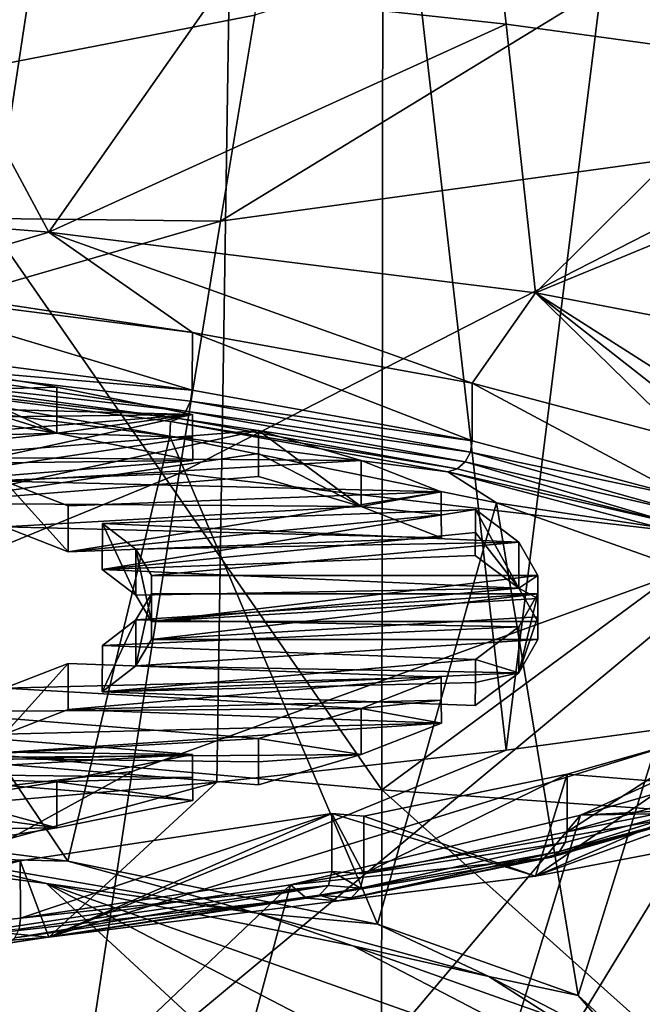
# Model space of a CAD drawing. Header units: millimetres. Extents: x -22 to 72, y 0 to 291.
# Tile 75 of 99: x 6.22 to 8.36, y 260.48 to 263.86. Entities that reach past the tile are written whole.
import ezdxf

# ---------------------------------------------------------------- set-up
doc = ezdxf.new("R2010")
doc.units = ezdxf.units.MM
doc.header["$LTSCALE"] = 65.185185
for name, color, linetype in [('104', 7, 'CONTINUOUS'), ('111', 7, 'CONTINUOUS'), ('125', 7, 'CONTINUOUS'), ('128', 7, 'CONTINUOUS'), ('129', 7, 'CONTINUOUS'), ('134', 7, 'CONTINUOUS'), ('137', 7, 'CONTINUOUS'), ('144', 7, 'CONTINUOUS'), ('154', 7, 'CONTINUOUS'), ('160', 7, 'CONTINUOUS'), ('173', 7, 'CONTINUOUS'), ('180', 7, 'CONTINUOUS'), ('184', 7, 'CONTINUOUS'), ('187', 7, 'CONTINUOUS'), ('23', 7, 'CONTINUOUS'), ('27', 7, 'CONTINUOUS'), ('28', 7, 'CONTINUOUS'), ('316', 7, 'CONTINUOUS'), ('317', 7, 'CONTINUOUS'), ('318', 7, 'CONTINUOUS'), ('319', 7, 'CONTINUOUS'), ('320', 7, 'CONTINUOUS'), ('321', 7, 'CONTINUOUS'), ('328', 7, 'CONTINUOUS'), ('329', 7, 'CONTINUOUS'), ('330', 7, 'CONTINUOUS'), ('331', 7, 'CONTINUOUS'), ('332', 7, 'CONTINUOUS'), ('333', 7, 'CONTINUOUS'), ('360', 7, 'CONTINUOUS'), ('361', 7, 'CONTINUOUS'), ('362', 7, 'CONTINUOUS'), ('363', 7, 'CONTINUOUS'), ('366', 7, 'CONTINUOUS'), ('367', 7, 'CONTINUOUS'), ('368', 7, 'CONTINUOUS'), ('369', 7, 'CONTINUOUS'), ('388', 7, 'CONTINUOUS'), ('389', 7, 'CONTINUOUS'), ('390', 7, 'CONTINUOUS'), ('391', 7, 'CONTINUOUS'), ('392', 7, 'CONTINUOUS'), ('393', 7, 'CONTINUOUS'), ('412', 7, 'CONTINUOUS'), ('413', 7, 'CONTINUOUS'), ('414', 7, 'CONTINUOUS'), ('415', 7, 'CONTINUOUS'), ('416', 7, 'CONTINUOUS'), ('417', 7, 'CONTINUOUS')]:
    doc.layers.add(name, color=color, linetype=linetype)

msp = doc.modelspace()

# ---------------------------------------------------------------- linework, layer by layer
at = {"layer": '104', "color": 7, "linetype": 'CONTINUOUS'}
for points in [[(5.0014, 261.1517, 226.9348), (5.9298, 260.9842, 226.1032), (6.3839, 260.9731, 225.6644), (5.0014, 261.1517, 226.9348)], [(4.943, 261.0726, 226.87), (6.3107, 260.8961, 225.6139), (5.9298, 260.9842, 226.1032), (4.943, 261.0726, 226.87)], [(5.9298, 260.9842, 226.1032), (6.3107, 260.8961, 225.6139), (7.0331, 260.7946, 224.754), (5.9298, 260.9842, 226.1032)], [(5.9298, 260.9842, 226.1032), (7.0331, 260.7946, 224.754), (6.3839, 260.9731, 225.6644), (5.9298, 260.9842, 226.1032)], [(6.3839, 260.9731, 225.6644), (7.0331, 260.7946, 224.754), (7.4464, 260.7563, 224.1213), (6.3839, 260.9731, 225.6644)], [(6.3107, 260.8961, 225.6139), (7.3619, 260.6816, 224.0875), (7.0331, 260.7946, 224.754), (6.3107, 260.8961, 225.6139)], [(7.0331, 260.7946, 224.754), (7.3619, 260.6816, 224.0875), (7.8291, 260.5772, 223.2071), (7.0331, 260.7946, 224.754)], [(7.0331, 260.7946, 224.754), (7.8291, 260.5772, 223.2071), (7.4464, 260.7563, 224.1213), (7.0331, 260.7946, 224.754)], [(7.4464, 260.7563, 224.1213), (7.8291, 260.5772, 223.2071), (8.1354, 260.5119, 222.3827), (7.4464, 260.7563, 224.1213)], [(7.3619, 260.6816, 224.0875), (8.0435, 260.4399, 222.368), (7.8291, 260.5772, 223.2071), (7.3619, 260.6816, 224.0875)], [(7.8291, 260.5772, 223.2071), (8.0435, 260.4399, 222.368), (8.2828, 260.3415, 221.5302), (7.8291, 260.5772, 223.2071)], [(7.8291, 260.5772, 223.2071), (8.2828, 260.3415, 221.5302), (8.1354, 260.5119, 222.3827), (7.8291, 260.5772, 223.2071)], [(8.1354, 260.5119, 222.3827), (8.2828, 260.3415, 221.5302), (8.4165, 260.2524, 220.5359), (8.1354, 260.5119, 222.3827)]]:
    msp.add_3dface(points, dxfattribs=at)
at = {"layer": '111', "color": 7, "linetype": 'CONTINUOUS'}
for points in [[(5.4287, 259.2612, 213.9808), (6.6983, 259.4514, 215.3346), (3.3272, 261.2023, 227.7931), (5.4287, 259.2612, 213.9808)], [(6.6983, 259.4514, 215.3346), (4.943, 261.0726, 226.87), (3.3272, 261.2023, 227.7931), (6.6983, 259.4514, 215.3346)], [(6.6983, 259.4514, 215.3346), (7.6315, 259.6762, 216.9341), (4.943, 261.0726, 226.87), (6.6983, 259.4514, 215.3346)], [(7.6315, 259.6762, 216.9341), (6.3107, 260.8961, 225.6139), (4.943, 261.0726, 226.87), (7.6315, 259.6762, 216.9341)], [(7.6315, 259.6762, 216.9341), (8.1817, 259.9243, 218.6991), (6.3107, 260.8961, 225.6139), (7.6315, 259.6762, 216.9341)], [(8.1817, 259.9243, 218.6991), (8.3214, 260.1832, 220.5414), (6.3107, 260.8961, 225.6139), (8.1817, 259.9243, 218.6991)], [(8.3214, 260.1832, 220.5414), (7.3619, 260.6816, 224.0875), (6.3107, 260.8961, 225.6139), (8.3214, 260.1832, 220.5414)], [(8.3214, 260.1832, 220.5414), (8.0435, 260.4399, 222.368), (7.3619, 260.6816, 224.0875), (8.3214, 260.1832, 220.5414)]]:
    msp.add_3dface(points, dxfattribs=at)
at = {"layer": '125', "color": 7, "linetype": 'CONTINUOUS'}
for points in [[(5.0014, 261.1517, 226.9348), (6.3839, 260.9731, 225.6644), (5.2759, 262.6202, 227.1039), (5.0014, 261.1517, 226.9348)], [(5.2759, 262.6202, 227.1039), (6.3839, 260.9731, 225.6644), (6.7343, 262.4319, 225.7639), (5.2759, 262.6202, 227.1039)], [(6.3839, 260.9731, 225.6644), (7.4464, 260.7563, 224.1213), (6.7343, 262.4319, 225.7639), (6.3839, 260.9731, 225.6644)], [(6.7343, 262.4319, 225.7639), (7.4464, 260.7563, 224.1213), (7.855, 262.2031, 224.1361), (6.7343, 262.4319, 225.7639)], [(7.4464, 260.7563, 224.1213), (8.1354, 260.5119, 222.3827), (7.855, 262.2031, 224.1361), (7.4464, 260.7563, 224.1213)], [(7.855, 262.2031, 224.1361), (8.1354, 260.5119, 222.3827), (8.5819, 261.9454, 222.3021), (7.855, 262.2031, 224.1361)], [(8.1354, 260.5119, 222.3827), (8.4165, 260.2524, 220.5359), (8.5819, 261.9454, 222.3021), (8.1354, 260.5119, 222.3827)], [(8.4165, 260.2524, 220.5359), (8.2755, 259.9906, 218.6735), (8.8784, 261.6716, 220.3539), (8.4165, 260.2524, 220.5359)], [(8.8784, 261.6716, 220.3539), (8.2755, 259.9906, 218.6735), (8.7297, 261.3955, 218.3893), (8.8784, 261.6716, 220.3539)], [(8.2755, 259.9906, 218.6735), (7.7196, 259.7398, 216.8888), (8.7297, 261.3955, 218.3893), (8.2755, 259.9906, 218.6735)], [(8.7297, 261.3955, 218.3893), (7.7196, 259.7398, 216.8888), (8.1433, 261.1309, 216.5067), (8.7297, 261.3955, 218.3893)], [(7.7196, 259.7398, 216.8888), (6.7766, 259.5125, 215.2714), (8.1433, 261.1309, 216.5067), (7.7196, 259.7398, 216.8888)], [(8.1433, 261.1309, 216.5067), (6.7766, 259.5125, 215.2714), (7.1485, 260.8911, 214.8004), (8.1433, 261.1309, 216.5067)], [(6.7766, 259.5125, 215.2714), (5.4938, 259.3201, 213.9023), (7.1485, 260.8911, 214.8004), (6.7766, 259.5125, 215.2714)], [(7.1485, 260.8911, 214.8004), (5.4938, 259.3201, 213.9023), (5.7953, 260.6881, 213.3562), (7.1485, 260.8911, 214.8004)]]:
    msp.add_3dface(points, dxfattribs=at)
at = {"layer": '128', "color": 7, "linetype": 'CONTINUOUS'}
for points in [[(8.6496, 261.2302, 216.4951), (8.638, 261.1819, 216.5087), (8.0973, 261.0737, 215.3815), (8.6496, 261.2302, 216.4951)], [(8.638, 261.1819, 216.5087), (8.6061, 261.1481, 216.532), (8.072, 261.0058, 215.4059), (8.638, 261.1819, 216.5087)], [(8.638, 261.1819, 216.5087), (8.072, 261.0058, 215.4059), (8.0907, 261.0364, 215.3906), (8.638, 261.1819, 216.5087)], [(8.638, 261.1819, 216.5087), (8.0907, 261.0364, 215.3906), (8.0973, 261.0737, 215.3815), (8.638, 261.1819, 216.5087)], [(8.6061, 261.1481, 216.532), (8.5623, 261.1382, 216.559), (8.0439, 260.9866, 215.425), (8.6061, 261.1481, 216.532)], [(8.6061, 261.1481, 216.532), (8.0439, 260.9866, 215.425), (8.072, 261.0058, 215.4059), (8.6061, 261.1481, 216.532)], [(8.5623, 261.1382, 216.559), (8.0107, 260.9817, 215.445), (8.0439, 260.9866, 215.425), (8.5623, 261.1382, 216.559)], [(8.0973, 261.0737, 215.3815), (8.0907, 261.0364, 215.3906), (7.3996, 260.9289, 214.3511), (8.0973, 261.0737, 215.3815)], [(8.0907, 261.0364, 215.3906), (8.072, 261.0058, 215.4059), (7.388, 260.8805, 214.3647), (8.0907, 261.0364, 215.3906)], [(7.3996, 260.9289, 214.3511), (8.0907, 261.0364, 215.3906), (7.388, 260.8805, 214.3647), (7.3996, 260.9289, 214.3511)], [(8.0107, 260.9817, 215.445), (7.3123, 260.8369, 214.415), (7.3561, 260.8468, 214.388), (8.0107, 260.9817, 215.445)], [(8.072, 261.0058, 215.4059), (8.0439, 260.9866, 215.425), (7.3561, 260.8468, 214.388), (8.072, 261.0058, 215.4059)], [(7.388, 260.8805, 214.3647), (8.072, 261.0058, 215.4059), (7.3561, 260.8468, 214.388), (7.388, 260.8805, 214.3647)], [(8.0439, 260.9866, 215.425), (8.0107, 260.9817, 215.445), (7.3561, 260.8468, 214.388), (8.0439, 260.9866, 215.425)]]:
    msp.add_3dface(points, dxfattribs=at)
at = {"layer": '129', "color": 7, "linetype": 'CONTINUOUS'}
for points in [[(5.2759, 262.6202, 227.1039), (6.7343, 262.4319, 225.7639), (5.602, 262.6278, 227.1579), (5.2759, 262.6202, 227.1039)], [(5.602, 262.6278, 227.1579), (6.7343, 262.4319, 225.7639), (6.7369, 262.4819, 226.1198), (5.602, 262.6278, 227.1579)], [(6.7369, 262.4819, 226.1198), (6.7343, 262.4319, 225.7639), (7.6878, 262.3095, 224.8928), (6.7369, 262.4819, 226.1198)], [(6.7343, 262.4319, 225.7639), (7.855, 262.2031, 224.1361), (7.6878, 262.3095, 224.8928), (6.7343, 262.4319, 225.7639)], [(7.855, 262.2031, 224.1361), (8.4075, 262.119, 223.5373), (7.6878, 262.3095, 224.8928), (7.855, 262.2031, 224.1361)], [(8.4075, 262.119, 223.5373), (7.855, 262.2031, 224.1361), (8.5819, 261.9454, 222.3021), (8.4075, 262.119, 223.5373)], [(8.7297, 261.3955, 218.3893), (8.1433, 261.1309, 216.5067), (8.912, 261.3526, 218.0839), (8.7297, 261.3955, 218.3893)], [(8.1433, 261.1309, 216.5067), (8.453, 261.147, 216.6215), (8.912, 261.3526, 218.0839), (8.1433, 261.1309, 216.5067)], [(8.5623, 261.1382, 216.559), (8.453, 261.147, 216.6215), (8.1433, 261.1309, 216.5067), (8.5623, 261.1382, 216.559)], [(8.5623, 261.1382, 216.559), (8.1433, 261.1309, 216.5067), (7.1485, 260.8911, 214.8004), (8.5623, 261.1382, 216.559)], [(8.5623, 261.1382, 216.559), (7.1485, 260.8911, 214.8004), (8.0107, 260.9817, 215.445), (8.5623, 261.1382, 216.559)], [(8.0107, 260.9817, 215.445), (7.1485, 260.8911, 214.8004), (7.203, 260.8457, 214.4775), (8.0107, 260.9817, 215.445)], [(7.3123, 260.8369, 214.415), (8.0107, 260.9817, 215.445), (7.203, 260.8457, 214.4775), (7.3123, 260.8369, 214.415)], [(7.1485, 260.8911, 214.8004), (5.7953, 260.6881, 213.3562), (7.203, 260.8457, 214.4775), (7.1485, 260.8911, 214.8004)], [(7.203, 260.8457, 214.4775), (5.7953, 260.6881, 213.3562), (6.1547, 260.6878, 213.3537), (7.203, 260.8457, 214.4775)]]:
    msp.add_3dface(points, dxfattribs=at)
at = {"layer": '134', "color": 7, "linetype": 'CONTINUOUS'}
for points in [[(5.6458, 262.6881, 227.2259), (6.8107, 262.5903, 226.1726), (5.6525, 262.739, 227.2305), (5.6458, 262.6881, 227.2259)], [(5.6273, 262.6473, 227.1994), (6.7891, 262.5176, 226.1629), (5.6458, 262.6881, 227.2259), (5.6273, 262.6473, 227.1994)], [(6.7891, 262.5176, 226.1629), (6.8051, 262.5517, 226.1728), (5.6458, 262.6881, 227.2259), (6.7891, 262.5176, 226.1629)], [(6.8051, 262.5517, 226.1728), (6.8107, 262.5903, 226.1726), (5.6458, 262.6881, 227.2259), (6.8051, 262.5517, 226.1728)], [(5.602, 262.6278, 227.1579), (6.7652, 262.493, 226.1442), (5.6273, 262.6473, 227.1994), (5.602, 262.6278, 227.1579)], [(6.7652, 262.493, 226.1442), (6.7891, 262.5176, 226.1629), (5.6273, 262.6473, 227.1994), (6.7652, 262.493, 226.1442)], [(5.602, 262.6278, 227.1579), (6.7369, 262.4819, 226.1198), (6.7652, 262.493, 226.1442), (5.602, 262.6278, 227.1579)], [(6.8051, 262.5517, 226.1728), (7.772, 262.416, 224.9323), (6.8107, 262.5903, 226.1726), (6.8051, 262.5517, 226.1728)], [(6.7891, 262.5176, 226.1629), (7.7656, 262.3775, 224.9336), (6.8051, 262.5517, 226.1728), (6.7891, 262.5176, 226.1629)], [(7.7656, 262.3775, 224.9336), (7.772, 262.416, 224.9323), (6.8051, 262.5517, 226.1728), (7.7656, 262.3775, 224.9336)], [(6.7652, 262.493, 226.1442), (7.7473, 262.3438, 224.9265), (6.7891, 262.5176, 226.1629), (6.7652, 262.493, 226.1442)], [(7.7473, 262.3438, 224.9265), (7.7656, 262.3775, 224.9336), (6.7891, 262.5176, 226.1629), (7.7473, 262.3438, 224.9265)], [(6.7369, 262.4819, 226.1198), (7.72, 262.3199, 224.9122), (6.7652, 262.493, 226.1442), (6.7369, 262.4819, 226.1198)], [(6.7369, 262.4819, 226.1198), (7.6878, 262.3095, 224.8928), (7.72, 262.3199, 224.9122), (6.7369, 262.4819, 226.1198)], [(7.72, 262.3199, 224.9122), (7.7473, 262.3438, 224.9265), (6.7652, 262.493, 226.1442), (7.72, 262.3199, 224.9122)], [(7.7656, 262.3775, 224.9336), (8.505, 262.2216, 223.5493), (7.772, 262.416, 224.9323), (7.7656, 262.3775, 224.9336)], [(7.7473, 262.3438, 224.9265), (8.492, 262.1719, 223.5528), (7.7656, 262.3775, 224.9336), (7.7473, 262.3438, 224.9265)], [(8.492, 262.1719, 223.5528), (8.505, 262.2216, 223.5493), (7.7656, 262.3775, 224.9336), (8.492, 262.1719, 223.5528)], [(7.72, 262.3199, 224.9122), (8.4564, 262.1342, 223.5484), (7.7473, 262.3438, 224.9265), (7.72, 262.3199, 224.9122)], [(8.4564, 262.1342, 223.5484), (8.492, 262.1719, 223.5528), (7.7473, 262.3438, 224.9265), (8.4564, 262.1342, 223.5484)], [(7.6878, 262.3095, 224.8928), (8.4564, 262.1342, 223.5484), (7.72, 262.3199, 224.9122), (7.6878, 262.3095, 224.8928)], [(8.4075, 262.119, 223.5373), (8.4564, 262.1342, 223.5484), (7.6878, 262.3095, 224.8928), (8.4075, 262.119, 223.5373)]]:
    msp.add_3dface(points, dxfattribs=at)
at = {"layer": '137', "color": 7, "linetype": 'CONTINUOUS'}
for points in [[(6.3188, 263.1328, 228.5954), (5.8255, 264.0497, 230.2033), (4.3725, 263.2892, 229.7082), (6.3188, 263.1328, 228.5954)], [(6.8958, 263.9557, 229.5344), (5.8255, 264.0497, 230.2033), (6.3188, 263.1328, 228.5954), (6.8958, 263.9557, 229.5344)], [(7.8884, 263.8464, 228.7572), (6.8958, 263.9557, 229.5344), (6.3188, 263.1328, 228.5954), (7.8884, 263.8464, 228.7572)], [(7.9888, 262.9235, 227.1064), (7.8884, 263.8464, 228.7572), (6.3188, 263.1328, 228.5954), (7.9888, 262.9235, 227.1064)], [(8.7926, 263.7231, 227.8801), (7.8884, 263.8464, 228.7572), (7.9888, 262.9235, 227.1064), (8.7926, 263.7231, 227.8801)], [(9.5977, 263.5873, 226.9132), (8.7926, 263.7231, 227.8801), (7.9888, 262.9235, 227.1064), (9.5977, 263.5873, 226.9132)], [(9.3097, 262.6705, 225.306), (9.5977, 263.5873, 226.9132), (7.9888, 262.9235, 227.1064), (9.3097, 262.6705, 225.306)], [(9.5977, 261.6126, 212.8628), (10.2949, 261.7596, 213.9087), (7.9888, 260.9213, 212.86), (9.5977, 261.6126, 212.8628)], [(7.9888, 260.9213, 212.86), (10.2949, 261.7596, 213.9087), (9.3097, 261.1744, 214.6604), (7.9888, 260.9213, 212.86)], [(8.7926, 261.4767, 211.8959), (9.5977, 261.6126, 212.8628), (7.9888, 260.9213, 212.86), (8.7926, 261.4767, 211.8959)], [(7.8884, 261.3534, 211.0188), (8.7926, 261.4767, 211.8959), (6.3188, 260.7121, 211.371), (7.8884, 261.3534, 211.0188)], [(6.3188, 260.7121, 211.371), (8.7926, 261.4767, 211.8959), (7.9888, 260.9213, 212.86), (6.3188, 260.7121, 211.371)], [(6.8958, 261.2442, 210.2416), (7.8884, 261.3534, 211.0188), (6.3188, 260.7121, 211.371), (6.8958, 261.2442, 210.2416)], [(5.8255, 261.1502, 209.5727), (6.8958, 261.2442, 210.2416), (4.3724, 260.5557, 210.2582), (5.8255, 261.1502, 209.5727)], [(4.3724, 260.5557, 210.2582), (6.8958, 261.2442, 210.2416), (6.3188, 260.7121, 211.371), (4.3724, 260.5557, 210.2582)]]:
    msp.add_3dface(points, dxfattribs=at)
at = {"layer": '144', "color": 7, "linetype": 'CONTINUOUS'}
for points in [[(6.3188, 263.1328, 228.5954), (4.3725, 263.2892, 229.7082), (5.7156, 262.9523, 227.3109), (6.3188, 263.1328, 228.5954)], [(6.8118, 262.7882, 226.1436), (6.3188, 263.1328, 228.5954), (5.7156, 262.9523, 227.3109), (6.8118, 262.7882, 226.1436)], [(7.9888, 262.9235, 227.1064), (6.3188, 263.1328, 228.5954), (7.772, 262.6141, 224.9044), (7.9888, 262.9235, 227.1064)], [(7.772, 262.6141, 224.9044), (6.3188, 263.1328, 228.5954), (6.8118, 262.7882, 226.1436), (7.772, 262.6141, 224.9044)], [(5.6525, 262.9371, 227.2027), (6.8118, 262.7882, 226.1436), (5.7156, 262.9523, 227.3109), (5.6525, 262.9371, 227.2027)], [(8.505, 262.4197, 223.5214), (7.9888, 262.9235, 227.1064), (7.772, 262.6141, 224.9044), (8.505, 262.4197, 223.5214)], [(8.505, 262.4197, 223.5214), (8.6268, 262.4242, 223.5538), (7.9888, 262.9235, 227.1064), (8.505, 262.4197, 223.5214)], [(7.9888, 262.9235, 227.1064), (8.6268, 262.4242, 223.5538), (9.0314, 262.2592, 222.3796), (7.9888, 262.9235, 227.1064)], [(9.3097, 262.6705, 225.306), (7.9888, 262.9235, 227.1064), (9.0314, 262.2592, 222.3796), (9.3097, 262.6705, 225.306)], [(9.3097, 261.1744, 214.6604), (8.6496, 261.4283, 216.4673), (8.0973, 261.2718, 215.3537), (9.3097, 261.1744, 214.6604)], [(7.3996, 261.127, 214.3233), (7.9888, 260.9213, 212.86), (8.0973, 261.2718, 215.3537), (7.3996, 261.127, 214.3233)], [(7.9888, 260.9213, 212.86), (9.3097, 261.1744, 214.6604), (8.0973, 261.2718, 215.3537), (7.9888, 260.9213, 212.86)], [(6.221, 260.9744, 213.2377), (6.3188, 260.7121, 211.371), (7.2904, 261.1358, 214.3857), (6.221, 260.9744, 213.2377)], [(6.3188, 260.7121, 211.371), (7.9888, 260.9213, 212.86), (7.2904, 261.1358, 214.3857), (6.3188, 260.7121, 211.371)], [(7.2904, 261.1358, 214.3857), (7.9888, 260.9213, 212.86), (7.3996, 261.127, 214.3233), (7.2904, 261.1358, 214.3857)], [(4.9696, 260.8408, 212.2869), (6.3188, 260.7121, 211.371), (6.221, 260.9744, 213.2377), (4.9696, 260.8408, 212.2869)], [(4.3724, 260.5557, 210.2582), (6.3188, 260.7121, 211.371), (4.9696, 260.8408, 212.2869), (4.3724, 260.5557, 210.2582)]]:
    msp.add_3dface(points, dxfattribs=at)
at = {"layer": '154', "color": 7, "linetype": 'CONTINUOUS'}
for points in [[(7.0153, 271.6835, 228.3619), (6.8958, 263.9557, 229.5344), (7.8884, 263.8464, 228.7572), (7.0153, 271.6835, 228.3619)], [(8.8695, 271.4512, 226.7086), (7.0153, 271.6835, 228.3619), (8.7926, 263.7231, 227.8801), (8.8695, 271.4512, 226.7086)], [(7.0153, 271.6835, 228.3619), (7.8884, 263.8464, 228.7572), (8.7926, 263.7231, 227.8801), (7.0153, 271.6835, 228.3619)], [(7.0153, 268.9959, 209.2386), (8.8695, 269.2283, 210.8919), (7.8884, 261.3534, 211.0188), (7.0153, 268.9959, 209.2386)], [(8.8695, 269.2283, 210.8919), (8.7926, 261.4767, 211.8959), (7.8884, 261.3534, 211.0188), (8.8695, 269.2283, 210.8919)], [(4.8544, 268.8223, 208.0032), (7.0153, 268.9959, 209.2386), (5.8255, 261.1502, 209.5727), (4.8544, 268.8223, 208.0032)], [(7.0153, 268.9959, 209.2386), (6.8958, 261.2442, 210.2416), (5.8255, 261.1502, 209.5727), (7.0153, 268.9959, 209.2386)], [(7.0153, 268.9959, 209.2386), (7.8884, 261.3534, 211.0188), (6.8958, 261.2442, 210.2416), (7.0153, 268.9959, 209.2386)]]:
    msp.add_3dface(points, dxfattribs=at)
at = {"layer": '160', "color": 7, "linetype": 'CONTINUOUS'}
for points in [[(7.2788, 260.8893, 214.4271), (6.2221, 260.7765, 213.2666), (7.2904, 260.9377, 214.4136), (7.2788, 260.8893, 214.4271)], [(6.2023, 260.7095, 213.2979), (6.217, 260.7394, 213.2775), (7.2788, 260.8893, 214.4271), (6.2023, 260.7095, 213.2979)], [(7.2469, 260.8555, 214.4505), (6.2023, 260.7095, 213.2979), (7.2788, 260.8893, 214.4271), (7.2469, 260.8555, 214.4505)], [(6.217, 260.7394, 213.2775), (6.2221, 260.7765, 213.2666), (7.2788, 260.8893, 214.4271), (6.217, 260.7394, 213.2775)], [(7.203, 260.8457, 214.4775), (6.1547, 260.6878, 213.3537), (6.1805, 260.6914, 213.3246), (7.203, 260.8457, 214.4775)], [(7.203, 260.8457, 214.4775), (6.1805, 260.6914, 213.3246), (7.2469, 260.8555, 214.4505), (7.203, 260.8457, 214.4775)], [(6.1805, 260.6914, 213.3246), (6.2023, 260.7095, 213.2979), (7.2469, 260.8555, 214.4505), (6.1805, 260.6914, 213.3246)], [(6.217, 260.7394, 213.2775), (4.9696, 260.6427, 212.3147), (6.2221, 260.7765, 213.2666), (6.217, 260.7394, 213.2775)]]:
    msp.add_3dface(points, dxfattribs=at)
at = {"layer": '173', "color": 7, "linetype": 'CONTINUOUS', "true_color": 0xcad1ee}
for points in [[(8.6496, 261.4283, 216.4673), (8.6496, 261.2302, 216.4951), (8.0973, 261.0737, 215.3815), (8.6496, 261.4283, 216.4673)], [(8.6496, 261.4283, 216.4673), (8.0973, 261.0737, 215.3815), (8.0973, 261.2718, 215.3537), (8.6496, 261.4283, 216.4673)], [(8.0973, 261.0737, 215.3815), (7.3996, 260.9289, 214.3511), (8.0973, 261.2718, 215.3537), (8.0973, 261.0737, 215.3815)], [(7.3996, 260.9289, 214.3511), (7.3996, 261.127, 214.3233), (8.0973, 261.2718, 215.3537), (7.3996, 260.9289, 214.3511)]]:
    msp.add_3dface(points, dxfattribs=at)
at = {"layer": '180', "color": 7, "linetype": 'CONTINUOUS', "true_color": 0xcad1ee}
for points in [[(7.3996, 260.9289, 214.3511), (7.2904, 261.1358, 214.3857), (7.3996, 261.127, 214.3233), (7.3996, 260.9289, 214.3511)], [(7.2904, 261.1358, 214.3857), (7.3996, 260.9289, 214.3511), (7.2904, 260.9377, 214.4136), (7.2904, 261.1358, 214.3857)], [(7.388, 260.8805, 214.3647), (7.2788, 260.8893, 214.4271), (7.2904, 260.9377, 214.4136), (7.388, 260.8805, 214.3647)], [(7.3996, 260.9289, 214.3511), (7.388, 260.8805, 214.3647), (7.2904, 260.9377, 214.4136), (7.3996, 260.9289, 214.3511)], [(7.388, 260.8805, 214.3647), (7.2469, 260.8555, 214.4505), (7.2788, 260.8893, 214.4271), (7.388, 260.8805, 214.3647)], [(7.388, 260.8805, 214.3647), (7.3561, 260.8468, 214.388), (7.2469, 260.8555, 214.4505), (7.388, 260.8805, 214.3647)], [(7.3123, 260.8369, 214.415), (7.203, 260.8457, 214.4775), (7.2469, 260.8555, 214.4505), (7.3123, 260.8369, 214.415)], [(7.3561, 260.8468, 214.388), (7.3123, 260.8369, 214.415), (7.2469, 260.8555, 214.4505), (7.3561, 260.8468, 214.388)]]:
    msp.add_3dface(points, dxfattribs=at)
at = {"layer": '184', "color": 7, "linetype": 'CONTINUOUS', "true_color": 0xcad1ee}
for points in [[(5.6525, 262.739, 227.2305), (6.8107, 262.5903, 226.1726), (5.6525, 262.9371, 227.2027), (5.6525, 262.739, 227.2305)], [(6.8107, 262.5903, 226.1726), (6.8118, 262.7882, 226.1436), (5.6525, 262.9371, 227.2027), (6.8107, 262.5903, 226.1726)], [(6.8107, 262.5903, 226.1726), (7.772, 262.416, 224.9323), (6.8118, 262.7882, 226.1436), (6.8107, 262.5903, 226.1726)], [(7.772, 262.416, 224.9323), (7.772, 262.6141, 224.9044), (6.8118, 262.7882, 226.1436), (7.772, 262.416, 224.9323)], [(8.505, 262.2216, 223.5493), (8.505, 262.4197, 223.5214), (7.772, 262.6141, 224.9044), (8.505, 262.2216, 223.5493)], [(7.772, 262.416, 224.9323), (8.505, 262.2216, 223.5493), (7.772, 262.6141, 224.9044), (7.772, 262.416, 224.9323)]]:
    msp.add_3dface(points, dxfattribs=at)
at = {"layer": '187', "color": 7, "linetype": 'CONTINUOUS', "true_color": 0xcad1ee}
for points in [[(6.221, 260.9744, 213.2377), (7.2904, 261.1358, 214.3857), (6.2221, 260.7765, 213.2666), (6.221, 260.9744, 213.2377)], [(6.2221, 260.7765, 213.2666), (7.2904, 261.1358, 214.3857), (7.2904, 260.9377, 214.4136), (6.2221, 260.7765, 213.2666)], [(4.9696, 260.8408, 212.2869), (6.221, 260.9744, 213.2377), (4.9696, 260.6427, 212.3147), (4.9696, 260.8408, 212.2869)], [(4.9696, 260.6427, 212.3147), (6.221, 260.9744, 213.2377), (6.2221, 260.7765, 213.2666), (4.9696, 260.6427, 212.3147)]]:
    msp.add_3dface(points, dxfattribs=at)
at = {"layer": '23', "color": 7, "linetype": 'CONTINUOUS'}
for points in [[(3.7365, 261.556, -9.4932), (3.7379, 266.5852, -7.2379), (7.4617, 261.2178, -9.3628), (3.7365, 261.556, -9.4932)], [(7.4617, 261.2178, -9.3628), (3.7379, 266.5852, -7.2379), (7.467, 266.1676, -7.1538), (7.4617, 261.2178, -9.3628)], [(7.4617, 261.2178, -9.3628), (7.467, 266.1676, -7.1538), (11.1927, 263.9748, -7.7888), (7.4617, 261.2178, -9.3628)], [(11.1916, 260.9524, -9.0484), (7.4617, 261.2178, -9.3628), (11.1927, 263.9748, -7.7888), (11.1916, 260.9524, -9.0484)], [(3.7343, 256.3053, -11.1272), (3.7365, 261.556, -9.4932), (7.4558, 256.0677, -10.9662), (3.7343, 256.3053, -11.1272)], [(7.4558, 256.0677, -10.9662), (3.7365, 261.556, -9.4932), (7.4617, 261.2178, -9.3628), (7.4558, 256.0677, -10.9662)], [(7.4558, 256.0677, -10.9662), (7.4617, 261.2178, -9.3628), (11.1906, 257.8784, -10.0799), (7.4558, 256.0677, -10.9662)], [(11.1906, 257.8784, -10.0799), (7.4617, 261.2178, -9.3628), (11.1916, 260.9524, -9.0484), (11.1906, 257.8784, -10.0799)]]:
    msp.add_3dface(points, dxfattribs=at)
at = {"layer": '27', "color": 7, "linetype": 'CONTINUOUS'}
for points in [[(9.0261, 263.4616, 24.2916), (9.2403, 264.5951, 26.5294), (6.908, 263.1696, 25.1569), (9.0261, 263.4616, 24.2916)], [(6.908, 263.1696, 25.1569), (9.2403, 264.5951, 26.5294), (7.0261, 263.8772, 26.6951), (6.908, 263.1696, 25.1569)], [(8.7747, 262.0695, 22.1498), (9.0261, 263.4616, 24.2916), (6.7662, 262.3034, 23.594), (8.7747, 262.0695, 22.1498)], [(6.7662, 262.3034, 23.594), (9.0261, 263.4616, 24.2916), (6.908, 263.1696, 25.1569), (6.7662, 262.3034, 23.594)], [(6.6044, 261.2808, 22.0333), (8.7747, 262.0695, 22.1498), (6.7662, 262.3034, 23.594), (6.6044, 261.2808, 22.0333)], [(8.5011, 260.4506, 20.1354), (8.7747, 262.0695, 22.1498), (6.4291, 260.1165, 20.5124), (8.5011, 260.4506, 20.1354)], [(6.4291, 260.1165, 20.5124), (8.7747, 262.0695, 22.1498), (6.6044, 261.2808, 22.0333), (6.4291, 260.1165, 20.5124)], [(10.2232, 259.2491, 18.0881), (10.5139, 261.1789, 19.9488), (8.2201, 258.6366, 18.2803), (10.2232, 259.2491, 18.0881)], [(8.2201, 258.6366, 18.2803), (10.5139, 261.1789, 19.9488), (8.5011, 260.4506, 20.1354), (8.2201, 258.6366, 18.2803)]]:
    msp.add_3dface(points, dxfattribs=at)
at = {"layer": '28', "color": 7, "linetype": 'CONTINUOUS'}
for points in [[(7.0261, 263.8772, 26.6951), (7.1181, 264.4303, 28.1873), (3.5829, 263.2095, 26.7534), (7.0261, 263.8772, 26.6951)], [(7.1181, 264.4303, 28.1873), (3.6561, 263.9783, 29.0086), (3.5829, 263.2095, 26.7534), (7.1181, 264.4303, 28.1873)], [(6.908, 263.1696, 25.1569), (7.0261, 263.8772, 26.6951), (3.5829, 263.2095, 26.7534), (6.908, 263.1696, 25.1569)], [(6.908, 263.1696, 25.1569), (3.5829, 263.2095, 26.7534), (3.4825, 262.1765, 24.54), (6.908, 263.1696, 25.1569)], [(6.7662, 262.3034, 23.594), (6.908, 263.1696, 25.1569), (3.4825, 262.1765, 24.54), (6.7662, 262.3034, 23.594)], [(6.6044, 261.2808, 22.0333), (6.7662, 262.3034, 23.594), (3.3625, 260.9062, 22.4047), (6.6044, 261.2808, 22.0333)], [(6.7662, 262.3034, 23.594), (3.4825, 262.1765, 24.54), (3.3625, 260.9062, 22.4047), (6.7662, 262.3034, 23.594)], [(6.4291, 260.1165, 20.5124), (6.6044, 261.2808, 22.0333), (3.2308, 259.4257, 20.3836), (6.4291, 260.1165, 20.5124)], [(6.6044, 261.2808, 22.0333), (3.3625, 260.9062, 22.4047), (3.2308, 259.4257, 20.3836), (6.6044, 261.2808, 22.0333)]]:
    msp.add_3dface(points, dxfattribs=at)
at = {"layer": '316', "color": 7, "linetype": 'CONTINUOUS'}
for points in [[(6.5022, 261.9746, 221.4998), (6.6179, 261.8858, 220.8682), (6.5026, 262.1322, 221.4759), (6.5022, 261.9746, 221.4998)], [(6.5026, 262.1322, 221.4759), (6.6179, 261.8858, 220.8682), (6.6179, 262.0437, 220.846), (6.5026, 262.1322, 221.4759)], [(6.6712, 261.7959, 220.2284), (6.6711, 261.954, 220.208), (6.6179, 262.0437, 220.846), (6.6712, 261.7959, 220.2284)], [(6.6179, 261.8858, 220.8682), (6.6712, 261.7959, 220.2284), (6.6179, 262.0437, 220.846), (6.6179, 261.8858, 220.8682)]]:
    msp.add_3dface(points, dxfattribs=at)
at = {"layer": '317', "color": 7, "linetype": 'CONTINUOUS'}
for points in [[(6.5022, 261.9746, 221.4998), (6.5026, 262.1322, 221.4759), (7.783, 262.18, 221.8157), (6.5022, 261.9746, 221.4998)], [(6.5022, 261.9746, 221.4998), (7.783, 262.18, 221.8157), (7.7828, 262.1011, 221.8276), (6.5022, 261.9746, 221.4998)], [(7.7826, 262.0223, 221.8396), (6.5022, 261.9746, 221.4998), (7.7828, 262.1011, 221.8276), (7.7826, 262.0223, 221.8396)]]:
    msp.add_3dface(points, dxfattribs=at)
at = {"layer": '318', "color": 7, "linetype": 'CONTINUOUS'}
for points in [[(6.6711, 261.954, 220.208), (6.6712, 261.7959, 220.2284), (7.9968, 261.954, 220.208), (6.6711, 261.954, 220.208)], [(7.9968, 261.954, 220.208), (6.6712, 261.7959, 220.2284), (7.9968, 261.875, 220.2182), (7.9968, 261.954, 220.208)], [(7.9968, 261.7959, 220.2284), (7.9968, 261.875, 220.2182), (6.6712, 261.7959, 220.2284), (7.9968, 261.7959, 220.2284)]]:
    msp.add_3dface(points, dxfattribs=at)
at = {"layer": '319', "color": 7, "linetype": 'CONTINUOUS', "true_color": 0xcad1ee}
for points in [[(7.783, 262.18, 221.8157), (6.5026, 262.1322, 221.4759), (7.9316, 262.0677, 221.0172), (7.783, 262.18, 221.8157)], [(6.5026, 262.1322, 221.4759), (6.6179, 262.0437, 220.846), (7.9316, 262.0677, 221.0172), (6.5026, 262.1322, 221.4759)], [(6.6179, 262.0437, 220.846), (6.6711, 261.954, 220.208), (7.9316, 262.0677, 221.0172), (6.6179, 262.0437, 220.846)], [(6.6711, 261.954, 220.208), (7.9968, 261.954, 220.208), (7.9316, 262.0677, 221.0172), (6.6711, 261.954, 220.208)]]:
    msp.add_3dface(points, dxfattribs=at)
at = {"layer": '320', "linetype": 'CONTINUOUS'}
for points in [[(6.5022, 261.9746, 221.4998), (7.7826, 262.0223, 221.8396), (7.9316, 261.9099, 221.0394), (6.5022, 261.9746, 221.4998)], [(6.6179, 261.8858, 220.8682), (6.5022, 261.9746, 221.4998), (7.9316, 261.9099, 221.0394), (6.6179, 261.8858, 220.8682)], [(6.6712, 261.7959, 220.2284), (6.6179, 261.8858, 220.8682), (7.9316, 261.9099, 221.0394), (6.6712, 261.7959, 220.2284)], [(7.9968, 261.7959, 220.2284), (6.6712, 261.7959, 220.2284), (7.9316, 261.9099, 221.0394), (7.9968, 261.7959, 220.2284)]]:
    msp.add_3dface(points, dxfattribs=at)
at = {"layer": '321', "color": 7, "linetype": 'CONTINUOUS', "true_color": 0xcad1ee}
for points in [[(7.7828, 262.1011, 221.8276), (7.783, 262.18, 221.8157), (7.9316, 261.9099, 221.0394), (7.7828, 262.1011, 221.8276)], [(7.783, 262.18, 221.8157), (7.9316, 262.0677, 221.0172), (7.9316, 261.9099, 221.0394), (7.783, 262.18, 221.8157)], [(7.7826, 262.0223, 221.8396), (7.7828, 262.1011, 221.8276), (7.9316, 261.9099, 221.0394), (7.7826, 262.0223, 221.8396)], [(7.9316, 262.0677, 221.0172), (7.9968, 261.954, 220.208), (7.9316, 261.9099, 221.0394), (7.9316, 262.0677, 221.0172)], [(7.9968, 261.954, 220.208), (7.9968, 261.875, 220.2182), (7.9316, 261.9099, 221.0394), (7.9968, 261.954, 220.208)], [(7.9968, 261.875, 220.2182), (7.9968, 261.7959, 220.2284), (7.9316, 261.9099, 221.0394), (7.9968, 261.875, 220.2182)]]:
    msp.add_3dface(points, dxfattribs=at)
at = {"layer": '328', "color": 7, "linetype": 'CONTINUOUS'}
for points in [[(5.89, 262.2016, 223.1154), (5.8909, 262.3593, 223.0917), (7.0389, 262.4515, 223.748), (5.89, 262.2016, 223.1154)], [(7.0385, 262.3727, 223.7599), (5.89, 262.2016, 223.1154), (7.0389, 262.4515, 223.748), (7.0385, 262.3727, 223.7599)], [(7.038, 262.2939, 223.7718), (5.89, 262.2016, 223.1154), (7.0385, 262.3727, 223.7599), (7.038, 262.2939, 223.7718)]]:
    msp.add_3dface(points, dxfattribs=at)
at = {"layer": '329', "color": 7, "linetype": 'CONTINUOUS'}
for points in [[(6.3856, 262.0351, 221.9306), (7.6655, 262.241, 222.2499), (6.3851, 262.1932, 221.9102), (6.3856, 262.0351, 221.9306)], [(7.6655, 262.241, 222.2499), (6.3856, 262.0351, 221.9306), (7.6658, 262.1619, 222.2601), (7.6655, 262.241, 222.2499)], [(7.6661, 262.0829, 222.2704), (7.6658, 262.1619, 222.2601), (6.3856, 262.0351, 221.9306), (7.6661, 262.0829, 222.2704)]]:
    msp.add_3dface(points, dxfattribs=at)
at = {"layer": '330', "color": 7, "linetype": 'CONTINUOUS'}
for points in [[(6.3856, 262.0351, 221.9306), (6.3851, 262.1932, 221.9102), (6.1669, 262.2779, 222.5128), (6.3856, 262.0351, 221.9306)], [(6.1669, 262.1201, 222.535), (6.3856, 262.0351, 221.9306), (6.1669, 262.2779, 222.5128), (6.1669, 262.1201, 222.535)]]:
    msp.add_3dface(points, dxfattribs=at)
at = {"layer": '331', "color": 7, "linetype": 'CONTINUOUS', "true_color": 0xcad1ee}
for points in [[(7.0389, 262.4515, 223.748), (5.8909, 262.3593, 223.0917), (7.3911, 262.3485, 223.0148), (7.0389, 262.4515, 223.748)], [(5.8909, 262.3593, 223.0917), (6.1669, 262.2779, 222.5128), (7.3911, 262.3485, 223.0148), (5.8909, 262.3593, 223.0917)], [(6.1669, 262.2779, 222.5128), (7.6655, 262.241, 222.2499), (7.3911, 262.3485, 223.0148), (6.1669, 262.2779, 222.5128)], [(6.3851, 262.1932, 221.9102), (7.6655, 262.241, 222.2499), (6.1669, 262.2779, 222.5128), (6.3851, 262.1932, 221.9102)]]:
    msp.add_3dface(points, dxfattribs=at)
at = {"layer": '332', "linetype": 'CONTINUOUS'}
for points in [[(5.89, 262.2016, 223.1154), (7.038, 262.2939, 223.7718), (7.391, 262.1906, 223.0371), (5.89, 262.2016, 223.1154)], [(6.1669, 262.1201, 222.535), (5.89, 262.2016, 223.1154), (7.391, 262.1906, 223.0371), (6.1669, 262.1201, 222.535)], [(7.6661, 262.0829, 222.2704), (6.1669, 262.1201, 222.535), (7.391, 262.1906, 223.0371), (7.6661, 262.0829, 222.2704)], [(7.6661, 262.0829, 222.2704), (6.3856, 262.0351, 221.9306), (6.1669, 262.1201, 222.535), (7.6661, 262.0829, 222.2704)]]:
    msp.add_3dface(points, dxfattribs=at)
at = {"layer": '333', "color": 7, "linetype": 'CONTINUOUS', "true_color": 0xcad1ee}
for points in [[(7.0385, 262.3727, 223.7599), (7.0389, 262.4515, 223.748), (7.391, 262.1906, 223.0371), (7.0385, 262.3727, 223.7599)], [(7.0389, 262.4515, 223.748), (7.3911, 262.3485, 223.0148), (7.391, 262.1906, 223.0371), (7.0389, 262.4515, 223.748)], [(7.038, 262.2939, 223.7718), (7.0385, 262.3727, 223.7599), (7.391, 262.1906, 223.0371), (7.038, 262.2939, 223.7718)], [(7.3911, 262.3485, 223.0148), (7.6655, 262.241, 222.2499), (7.391, 262.1906, 223.0371), (7.3911, 262.3485, 223.0148)], [(7.6655, 262.241, 222.2499), (7.6658, 262.1619, 222.2601), (7.391, 262.1906, 223.0371), (7.6655, 262.241, 222.2499)], [(7.6658, 262.1619, 222.2601), (7.6661, 262.0829, 222.2704), (7.391, 262.1906, 223.0371), (7.6658, 262.1619, 222.2601)]]:
    msp.add_3dface(points, dxfattribs=at)
at = {"layer": '360', "color": 7, "linetype": 'CONTINUOUS'}
for points in [[(5.6639, 262.414, 223.481), (5.6648, 262.2559, 223.5017), (6.8119, 262.5063, 224.1374), (5.6639, 262.414, 223.481)], [(6.8119, 262.5063, 224.1374), (5.6648, 262.2559, 223.5017), (6.8124, 262.4272, 224.1477), (6.8119, 262.5063, 224.1374)], [(6.8129, 262.3482, 224.158), (6.8124, 262.4272, 224.1477), (5.6648, 262.2559, 223.5017), (6.8129, 262.3482, 224.158)]]:
    msp.add_3dface(points, dxfattribs=at)
at = {"layer": '361', "color": 7, "linetype": 'CONTINUOUS', "true_color": 0xcad1ee}
for points in [[(5.8151, 262.6871, 225.4238), (4.8777, 262.5566, 224.4956), (6.3469, 262.6002, 224.8058), (5.8151, 262.6871, 225.4238)], [(4.8777, 262.5566, 224.4956), (6.8119, 262.5063, 224.1374), (6.3469, 262.6002, 224.8058), (4.8777, 262.5566, 224.4956)], [(4.8777, 262.5566, 224.4956), (5.2956, 262.488, 224.0072), (6.8119, 262.5063, 224.1374), (4.8777, 262.5566, 224.4956)], [(5.2956, 262.488, 224.0072), (5.6639, 262.414, 223.481), (6.8119, 262.5063, 224.1374), (5.2956, 262.488, 224.0072)]]:
    msp.add_3dface(points, dxfattribs=at)
at = {"layer": '362', "linetype": 'CONTINUOUS'}
for points in [[(4.8765, 262.3989, 224.5191), (5.8138, 262.5294, 225.4473), (6.3468, 262.4423, 224.8281), (4.8765, 262.3989, 224.5191)], [(5.2956, 262.3301, 224.0293), (4.8765, 262.3989, 224.5191), (6.3468, 262.4423, 224.8281), (5.2956, 262.3301, 224.0293)], [(6.8129, 262.3482, 224.158), (5.2956, 262.3301, 224.0293), (6.3468, 262.4423, 224.8281), (6.8129, 262.3482, 224.158)], [(5.6648, 262.2559, 223.5017), (5.2956, 262.3301, 224.0293), (6.8129, 262.3482, 224.158), (5.6648, 262.2559, 223.5017)]]:
    msp.add_3dface(points, dxfattribs=at)
at = {"layer": '363', "color": 7, "linetype": 'CONTINUOUS', "true_color": 0xcad1ee}
for points in [[(5.8145, 262.6082, 225.4356), (5.8151, 262.6871, 225.4238), (6.3468, 262.4423, 224.8281), (5.8145, 262.6082, 225.4356)], [(5.8151, 262.6871, 225.4238), (6.3469, 262.6002, 224.8058), (6.3468, 262.4423, 224.8281), (5.8151, 262.6871, 225.4238)], [(5.8138, 262.5294, 225.4473), (5.8145, 262.6082, 225.4356), (6.3468, 262.4423, 224.8281), (5.8138, 262.5294, 225.4473)], [(6.3469, 262.6002, 224.8058), (6.8119, 262.5063, 224.1374), (6.3468, 262.4423, 224.8281), (6.3469, 262.6002, 224.8058)], [(6.8119, 262.5063, 224.1374), (6.8124, 262.4272, 224.1477), (6.3468, 262.4423, 224.8281), (6.8119, 262.5063, 224.1374)], [(6.8124, 262.4272, 224.1477), (6.8129, 262.3482, 224.158), (6.3468, 262.4423, 224.8281), (6.8124, 262.4272, 224.1477)]]:
    msp.add_3dface(points, dxfattribs=at)
at = {"layer": '366', "color": 7, "linetype": 'CONTINUOUS'}
for points in [[(5.6648, 261.2732, 216.5092), (5.6639, 261.4309, 216.4854), (6.8119, 261.3386, 215.8291), (5.6648, 261.2732, 216.5092)], [(6.8124, 261.2598, 215.8409), (5.6648, 261.2732, 216.5092), (6.8119, 261.3386, 215.8291), (6.8124, 261.2598, 215.8409)], [(6.8129, 261.1809, 215.8528), (5.6648, 261.2732, 216.5092), (6.8124, 261.2598, 215.8409), (6.8129, 261.1809, 215.8528)]]:
    msp.add_3dface(points, dxfattribs=at)
at = {"layer": '367', "color": 7, "linetype": 'CONTINUOUS', "true_color": 0xcad1ee}
for points in [[(5.6639, 261.4309, 216.4854), (5.2956, 261.3569, 215.9593), (6.8119, 261.3386, 215.8291), (5.6639, 261.4309, 216.4854)], [(5.2956, 261.3569, 215.9593), (4.8777, 261.2883, 215.4709), (6.8119, 261.3386, 215.8291), (5.2956, 261.3569, 215.9593)], [(6.8119, 261.3386, 215.8291), (4.8777, 261.2883, 215.4709), (6.3468, 261.2446, 215.1605), (6.8119, 261.3386, 215.8291)], [(4.8777, 261.2883, 215.4709), (5.8151, 261.1578, 214.5426), (6.3468, 261.2446, 215.1605), (4.8777, 261.2883, 215.4709)]]:
    msp.add_3dface(points, dxfattribs=at)
at = {"layer": '368', "linetype": 'CONTINUOUS'}
for points in [[(5.8138, 260.9997, 214.5635), (5.6648, 261.2732, 216.5092), (6.3468, 261.0868, 215.1826), (5.8138, 260.9997, 214.5635)], [(5.6648, 261.2732, 216.5092), (6.8129, 261.1809, 215.8528), (6.3468, 261.0868, 215.1826), (5.6648, 261.2732, 216.5092)]]:
    msp.add_3dface(points, dxfattribs=at)
at = {"layer": '369', "color": 7, "linetype": 'CONTINUOUS', "true_color": 0xcad1ee}
for points in [[(6.8124, 261.2598, 215.8409), (6.8119, 261.3386, 215.8291), (6.3468, 261.2446, 215.1605), (6.8124, 261.2598, 215.8409)], [(6.8129, 261.1809, 215.8528), (6.8124, 261.2598, 215.8409), (6.3468, 261.2446, 215.1605), (6.8129, 261.1809, 215.8528)], [(6.3468, 261.2446, 215.1605), (5.8151, 261.1578, 214.5426), (6.3468, 261.0868, 215.1826), (6.3468, 261.2446, 215.1605)], [(6.8129, 261.1809, 215.8528), (6.3468, 261.2446, 215.1605), (6.3468, 261.0868, 215.1826), (6.8129, 261.1809, 215.8528)], [(5.8151, 261.1578, 214.5426), (5.8145, 261.0788, 214.5531), (6.3468, 261.0868, 215.1826), (5.8151, 261.1578, 214.5426)], [(5.8145, 261.0788, 214.5531), (5.8138, 260.9997, 214.5635), (6.3468, 261.0868, 215.1826), (5.8145, 261.0788, 214.5531)]]:
    msp.add_3dface(points, dxfattribs=at)
at = {"layer": '388', "color": 7, "linetype": 'CONTINUOUS'}
for points in [[(6.6712, 261.7332, 219.7824), (6.6179, 261.6433, 219.1426), (6.6711, 261.8908, 219.7584), (6.6712, 261.7332, 219.7824)], [(6.6711, 261.8908, 219.7584), (6.6179, 261.6433, 219.1426), (6.6179, 261.8012, 219.1204), (6.6711, 261.8908, 219.7584)], [(6.5022, 261.5545, 218.511), (6.5026, 261.7126, 218.4905), (6.6179, 261.8012, 219.1204), (6.5022, 261.5545, 218.511)], [(6.6179, 261.6433, 219.1426), (6.5022, 261.5545, 218.511), (6.6179, 261.8012, 219.1204), (6.6179, 261.6433, 219.1426)]]:
    msp.add_3dface(points, dxfattribs=at)
at = {"layer": '389', "color": 7, "linetype": 'CONTINUOUS'}
for points in [[(6.6712, 261.7332, 219.7824), (6.6711, 261.8908, 219.7584), (7.9968, 261.8908, 219.7584), (6.6712, 261.7332, 219.7824)], [(7.9968, 261.812, 219.7704), (6.6712, 261.7332, 219.7824), (7.9968, 261.8908, 219.7584), (7.9968, 261.812, 219.7704)], [(7.9968, 261.7332, 219.7824), (6.6712, 261.7332, 219.7824), (7.9968, 261.812, 219.7704), (7.9968, 261.7332, 219.7824)]]:
    msp.add_3dface(points, dxfattribs=at)
at = {"layer": '390', "color": 7, "linetype": 'CONTINUOUS'}
for points in [[(6.5026, 261.7126, 218.4905), (6.5022, 261.5545, 218.511), (7.783, 261.6649, 218.1508), (6.5026, 261.7126, 218.4905)], [(7.783, 261.6649, 218.1508), (6.5022, 261.5545, 218.511), (7.7828, 261.5858, 218.161), (7.783, 261.6649, 218.1508)], [(7.7826, 261.5068, 218.1712), (7.7828, 261.5858, 218.161), (6.5022, 261.5545, 218.511), (7.7826, 261.5068, 218.1712)]]:
    msp.add_3dface(points, dxfattribs=at)
at = {"layer": '391', "color": 7, "linetype": 'CONTINUOUS', "true_color": 0xcad1ee}
for points in [[(6.6711, 261.8908, 219.7584), (6.6179, 261.8012, 219.1204), (7.9968, 261.8908, 219.7584), (6.6711, 261.8908, 219.7584)], [(7.9968, 261.8908, 219.7584), (6.6179, 261.8012, 219.1204), (7.9315, 261.7771, 218.9491), (7.9968, 261.8908, 219.7584)], [(6.6179, 261.8012, 219.1204), (6.5026, 261.7126, 218.4905), (7.9315, 261.7771, 218.9491), (6.6179, 261.8012, 219.1204)], [(6.5026, 261.7126, 218.4905), (7.783, 261.6649, 218.1508), (7.9315, 261.7771, 218.9491), (6.5026, 261.7126, 218.4905)]]:
    msp.add_3dface(points, dxfattribs=at)
at = {"layer": '392', "linetype": 'CONTINUOUS'}
for points in [[(6.6179, 261.6433, 219.1426), (6.6712, 261.7332, 219.7824), (7.9968, 261.7332, 219.7824), (6.6179, 261.6433, 219.1426)], [(6.6179, 261.6433, 219.1426), (7.9968, 261.7332, 219.7824), (7.9315, 261.6192, 218.9713), (6.6179, 261.6433, 219.1426)], [(6.5022, 261.5545, 218.511), (6.6179, 261.6433, 219.1426), (7.9315, 261.6192, 218.9713), (6.5022, 261.5545, 218.511)], [(7.7826, 261.5068, 218.1712), (6.5022, 261.5545, 218.511), (7.9315, 261.6192, 218.9713), (7.7826, 261.5068, 218.1712)]]:
    msp.add_3dface(points, dxfattribs=at)
at = {"layer": '393', "color": 7, "linetype": 'CONTINUOUS', "true_color": 0xcad1ee}
for points in [[(7.9968, 261.812, 219.7704), (7.9968, 261.8908, 219.7584), (7.9315, 261.6192, 218.9713), (7.9968, 261.812, 219.7704)], [(7.9968, 261.8908, 219.7584), (7.9315, 261.7771, 218.9491), (7.9315, 261.6192, 218.9713), (7.9968, 261.8908, 219.7584)], [(7.9968, 261.7332, 219.7824), (7.9968, 261.812, 219.7704), (7.9315, 261.6192, 218.9713), (7.9968, 261.7332, 219.7824)], [(7.9315, 261.7771, 218.9491), (7.783, 261.6649, 218.1508), (7.9315, 261.6192, 218.9713), (7.9315, 261.7771, 218.9491)], [(7.783, 261.6649, 218.1508), (7.7828, 261.5858, 218.161), (7.9315, 261.6192, 218.9713), (7.783, 261.6649, 218.1508)], [(7.7828, 261.5858, 218.161), (7.7826, 261.5068, 218.1712), (7.9315, 261.6192, 218.9713), (7.7828, 261.5858, 218.161)]]:
    msp.add_3dface(points, dxfattribs=at)
at = {"layer": '412', "color": 7, "linetype": 'CONTINUOUS'}
for points in [[(6.3856, 261.494, 218.0802), (6.3851, 261.6516, 218.0563), (7.6655, 261.6039, 217.7165), (6.3856, 261.494, 218.0802)], [(7.6658, 261.525, 217.7285), (6.3856, 261.494, 218.0802), (7.6655, 261.6039, 217.7165), (7.6658, 261.525, 217.7285)], [(7.6661, 261.4462, 217.7404), (6.3856, 261.494, 218.0802), (7.6658, 261.525, 217.7285), (7.6661, 261.4462, 217.7404)]]:
    msp.add_3dface(points, dxfattribs=at)
at = {"layer": '413', "color": 7, "linetype": 'CONTINUOUS'}
for points in [[(6.3851, 261.6516, 218.0563), (6.3856, 261.494, 218.0802), (6.1669, 261.409, 217.4759), (6.3851, 261.6516, 218.0563)], [(6.3851, 261.6516, 218.0563), (6.1669, 261.409, 217.4759), (6.1669, 261.5669, 217.4537), (6.3851, 261.6516, 218.0563)]]:
    msp.add_3dface(points, dxfattribs=at)
at = {"layer": '414', "color": 7, "linetype": 'CONTINUOUS'}
for points in [[(5.8909, 261.4856, 216.8748), (5.89, 261.3275, 216.8954), (7.0389, 261.3933, 216.2184), (5.8909, 261.4856, 216.8748)], [(7.0389, 261.3933, 216.2184), (5.89, 261.3275, 216.8954), (7.0385, 261.3143, 216.2287), (7.0389, 261.3933, 216.2184)], [(7.038, 261.2352, 216.239), (7.0385, 261.3143, 216.2287), (5.89, 261.3275, 216.8954), (7.038, 261.2352, 216.239)]]:
    msp.add_3dface(points, dxfattribs=at)
at = {"layer": '415', "color": 7, "linetype": 'CONTINUOUS', "true_color": 0xcad1ee}
for points in [[(7.6655, 261.6039, 217.7165), (6.3851, 261.6516, 218.0563), (6.1669, 261.5669, 217.4537), (7.6655, 261.6039, 217.7165)], [(7.6655, 261.6039, 217.7165), (6.1669, 261.5669, 217.4537), (7.391, 261.4963, 216.9515), (7.6655, 261.6039, 217.7165)], [(6.1669, 261.5669, 217.4537), (5.8909, 261.4856, 216.8748), (7.391, 261.4963, 216.9515), (6.1669, 261.5669, 217.4537)], [(5.8909, 261.4856, 216.8748), (7.0389, 261.3933, 216.2184), (7.391, 261.4963, 216.9515), (5.8909, 261.4856, 216.8748)]]:
    msp.add_3dface(points, dxfattribs=at)
at = {"layer": '416', "linetype": 'CONTINUOUS'}
for points in [[(6.3856, 261.494, 218.0802), (7.6661, 261.4462, 217.7404), (6.1669, 261.409, 217.4759), (6.3856, 261.494, 218.0802)], [(7.6661, 261.4462, 217.7404), (5.89, 261.3275, 216.8954), (6.1669, 261.409, 217.4759), (7.6661, 261.4462, 217.7404)], [(5.89, 261.3275, 216.8954), (7.6661, 261.4462, 217.7404), (7.391, 261.3385, 216.9737), (5.89, 261.3275, 216.8954)], [(7.038, 261.2352, 216.239), (5.89, 261.3275, 216.8954), (7.391, 261.3385, 216.9737), (7.038, 261.2352, 216.239)]]:
    msp.add_3dface(points, dxfattribs=at)
at = {"layer": '417', "color": 7, "linetype": 'CONTINUOUS', "true_color": 0xcad1ee}
for points in [[(7.6658, 261.525, 217.7285), (7.6655, 261.6039, 217.7165), (7.391, 261.4963, 216.9515), (7.6658, 261.525, 217.7285)], [(7.6661, 261.4462, 217.7404), (7.6658, 261.525, 217.7285), (7.391, 261.4963, 216.9515), (7.6661, 261.4462, 217.7404)], [(7.391, 261.4963, 216.9515), (7.0389, 261.3933, 216.2184), (7.391, 261.3385, 216.9737), (7.391, 261.4963, 216.9515)], [(7.6661, 261.4462, 217.7404), (7.391, 261.4963, 216.9515), (7.391, 261.3385, 216.9737), (7.6661, 261.4462, 217.7404)], [(7.0389, 261.3933, 216.2184), (7.0385, 261.3143, 216.2287), (7.391, 261.3385, 216.9737), (7.0389, 261.3933, 216.2184)], [(7.0385, 261.3143, 216.2287), (7.038, 261.2352, 216.239), (7.391, 261.3385, 216.9737), (7.0385, 261.3143, 216.2287)]]:
    msp.add_3dface(points, dxfattribs=at)

doc.saveas('drawing.dxf')
